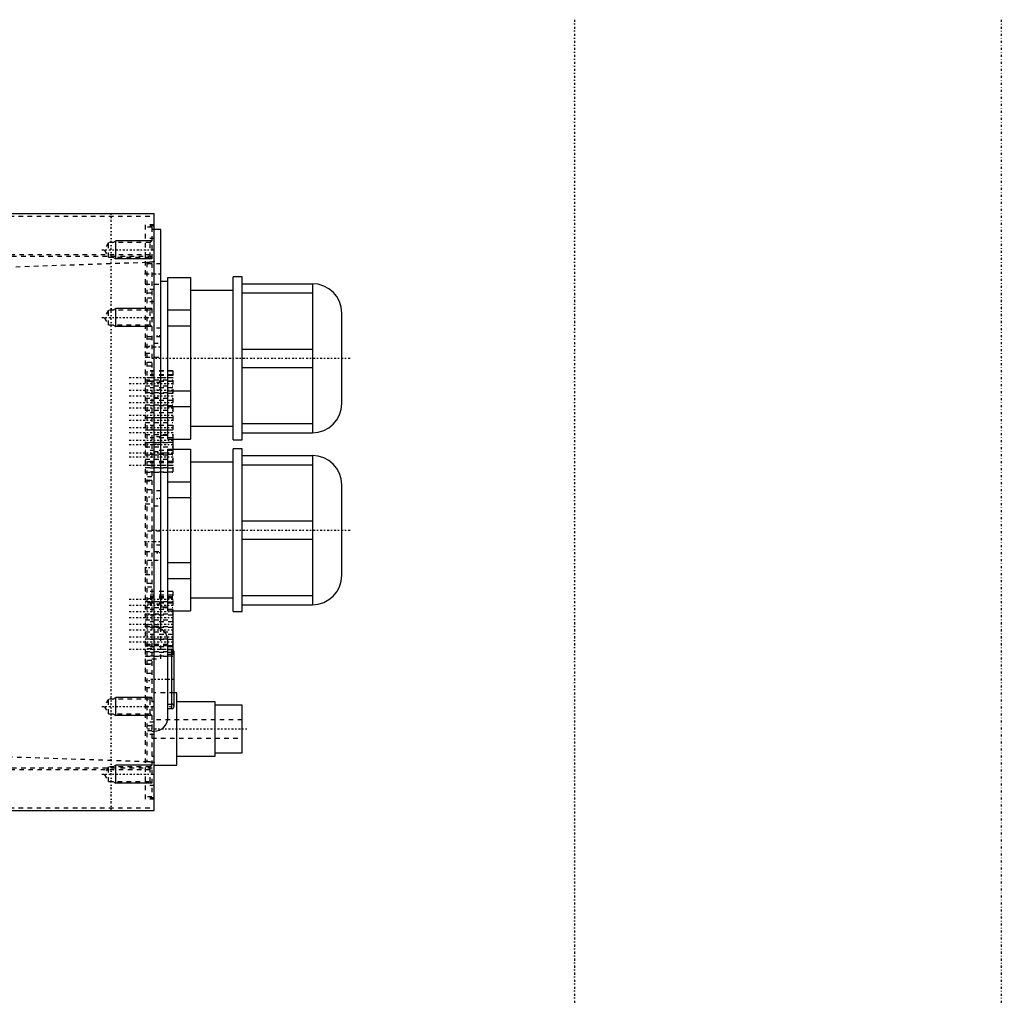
# Model space of a CAD drawing. Extents: x -545 to 345, y -109 to 109.
# Tile 15 of 15: x 128 to 345, y -109 to 109. Entities that reach past the tile are written whole.
import ezdxf

# ---------------------------------------------------------------- set-up
doc = ezdxf.new("R2010")
doc.units = 0
doc.linetypes.add('CENTER', pattern=[1.5, 0.45, -0.5, 0.05, -0.5])
doc.linetypes.add('DASHED', pattern=[2, 1, -1])
for name, color, linetype in [('AM_0', 7, 'CONTINUOUS'), ('AM_10', 7, 'CONTINUOUS'), ('AM_3', 7, 'DASHED'), ('AM_7', 7, 'CENTER')]:
    doc.layers.add(name, color=color, linetype=linetype)

msp = doc.modelspace()

# ---------------------------------------------------------------- linework, layer by layer
at = {"layer": 'AM_0', "color": 7, "linetype": 'CONTINUOUS'}
for p, q in [((90, 66), (158, 66)), ((158, -66), (158, 66)), ((159.5, 62.5), (158, 62.5)), ((159.5, -25.9), (159.5, 62.5)), ((161, 51), (159.5, 51)), ((161, 16.11), (161, 51.89)), ((161, 51.89), (166, 51.89)), ((166, 51.89), (166, 16.11)), ((177.5, 52), (175.5, 52)), ((175.5, 16), (175.5, 52)), ((177.5, 16), (177.5, 52)), ((177.5, 50.5), (193, 50.5)), ((193, 50.5), (193, 17.5)), ((175.5, 49), (166, 49)), ((177.5, 48.46), (193, 48.46)), ((161, 44.69), (166, 44.69)), ((199.5, 24), (199.5, 44)), ((161, 41.2), (166, 41.2)), ((177.5, 36.04), (193, 36.04)), ((177.5, 31.96), (193, 31.96)), ((161, 26.8), (166, 26.8)), ((161, 23.31), (166, 23.31)), ((166, 19), (175.5, 19)), ((177.5, 19.54), (193, 19.54)), ((177.5, 17.5), (193, 17.5)), ((159.5, 17), (161, 17)), ((161, 16.11), (166, 16.11)), ((162.1, 16.11), (162.1, 13.89)), ((175.5, 16), (177.5, 16)), ((161, -21.89), (161, 13.89)), ((161, 13.89), (166, 13.89)), ((166, 13.89), (166, -21.89)), ((177.5, 14), (175.5, 14)), ((175.5, -22), (175.5, 14)), ((177.5, -22), (177.5, 14)), ((161, 13), (159.5, 13)), ((175.5, 11), (166, 11)), ((177.5, 12.5), (193, 12.5)), ((193, 12.5), (193, -20.5)), ((177.5, 10.46), (193, 10.46)), ((161, 6.69), (166, 6.69)), ((199.5, -14), (199.5, 6)), ((161, 3.2), (166, 3.2)), ((177.5, -1.96), (193, -1.96)), ((177.5, -6.04), (193, -6.04)), ((161, -11.2), (166, -11.2)), ((161, -14.69), (166, -14.69)), ((166, -19), (175.5, -19)), ((177.5, -18.46), (193, -18.46)), ((159.5, -21), (161, -21)), ((177.5, -20.5), (193, -20.5)), ((161, -21.89), (166, -21.89)), ((162.1, -21.89), (162.1, -30.54)), ((175.5, -22), (177.5, -22)), ((161, -45.5), (161, -28.5)), ((162.1, -29.58), (161, -29.58)), ((161.9, -30.5), (161, -30.5)), ((161.9, -43.5), (161.9, -30.5)), ((162.4, -43), (162.4, -31)), ((163, -40), (162.4, -40)), ((163, -56), (163, -40)), ((161, -43.5), (161.9, -43.5)), ((171.5, -42), (163, -42)), ((171.5, -54), (171.5, -42)), ((177.5, -42.75), (171.5, -42.75)), ((177.5, -53.25), (177.5, -42.75)), ((163, -54), (171.5, -54)), ((171.5, -53.25), (177.5, -53.25)), ((158, -56), (163, -56)), ((90, -66), (158, -66))]:
    msp.add_line(p, q, dxfattribs=at)
for centre, radius, start, end in [((193, 44), 6.5, 0, 90), ((193, 24), 6.5, 270, 0), ((193, 6), 6.5, 0, 90), ((193, -14), 6.5, 270, 0), ((158, -28.5), 3, 0, 90), ((161.9, -31), 0.5, 0, 90), ((161.9, -43), 0.5, 270, 0), ((158, -45.5), 3, 270, 0)]:
    msp.add_arc(centre, radius, start, end, dxfattribs=at)
at = {"layer": 'AM_10', "color": 7, "linetype": 'CONTINUOUS'}
for p, q in [((148.84, 59.62), (149.5, 60)), ((149.5, 56), (149.5, 60)), ((157.5, 60), (149.5, 60)), ((148.84, 56.38), (149.5, 56)), ((157.5, 56), (149.5, 56)), ((148.84, 44.62), (149.5, 45)), ((149.5, 41), (149.5, 45)), ((157.5, 45), (149.5, 45)), ((148.84, 41.38), (149.5, 41)), ((157.5, 41), (149.5, 41)), ((148.84, -41.38), (149.5, -41)), ((149.5, -45), (149.5, -41)), ((157.5, -41), (149.5, -41)), ((148.84, -44.62), (149.5, -45)), ((157.5, -45), (149.5, -45)), ((148.84, -56.38), (149.5, -56)), ((149.5, -60), (149.5, -56)), ((157.5, -56), (149.5, -56)), ((148.84, -59.62), (149.5, -60)), ((157.5, -60), (149.5, -60))]:
    msp.add_line(p, q, dxfattribs=at)
at = {"layer": 'AM_3', "color": 6, "linetype": 'DASHED'}
for p, q in [((46, 65.46), (158, 65.46)), ((158, 63.5), (156, 63.5)), ((156, 63.5), (156, -63.5)), ((158, 63.22), (156, 63.22)), ((157.5, 63), (156, 63)), ((157.5, 63), (157.5, -63)), ((158, 62.5), (157.5, 62.5)), ((147.9, 59.62), (146.96, 58)), ((157.12, 59.62), (147.9, 59.62)), ((147.9, 56.38), (147.9, 59.62)), ((158, 60.5), (156, 60.5)), ((157.5, 60), (156, 60)), ((157.5, 60), (157.12, 59.62)), ((157.12, 56.38), (157.12, 59.62)), ((56.17, 56.96), (158, 56.96)), ((146.96, 58), (147.9, 56.38)), ((56.57, 56.57), (158, 56.57)), ((156.36, 55.18), (97.69, 53.17)), ((147.9, 56.38), (157.12, 56.38)), ((159.5, 54.92), (156, 54.92)), ((156.36, 55.18), (156.36, -55.18)), ((157.12, 56.38), (157.5, 56)), ((156, 50.42), (159.5, 50.42)), ((158, 49.2), (156, 49.2)), ((157.5, 48.42), (156, 48.42)), ((157.5, 47.28), (156, 47.28)), ((158, 46.48), (156, 46.48)), ((147.9, 44.62), (146.96, 43)), ((157.12, 44.62), (147.9, 44.62)), ((147.9, 41.38), (147.9, 44.62)), ((157.5, 45), (157.12, 44.62)), ((157.12, 41.38), (157.12, 44.62)), ((146.96, 43), (147.9, 41.38)), ((147.9, 41.38), (157.12, 41.38)), ((157.12, 41.38), (157.5, 41)), ((159.5, 40.65), (157.91, 40.65)), ((157.91, 40.65), (157.91, 37.35)), ((159.5, 38.75), (156, 38.75)), ((157.5, 38.2), (156, 38.2)), ((157.91, 37.35), (159.5, 37.35)), ((156, 35.1), (157.5, 35.1)), ((156, 34.25), (159.5, 34.25)), ((157.5, 33.1), (156, 33.1)), ((157.5, 33.05), (156, 33.05)), ((157.5, 32.24), (156, 32.24)), ((162.1, 31.19), (156, 31.19)), ((162.1, 31.16), (156, 31.16)), ((162.1, 31.19), (162.1, 16.11)), ((162.1, 30.31), (156, 30.31)), ((162.1, 30.23), (156, 30.23)), ((157.5, 29.7), (156, 29.7)), ((162.1, 29.69), (156, 29.69)), ((156, 29.23), (162.1, 29.23)), ((162.1, 28.91), (156, 28.91)), ((157.5, 28.89), (156, 28.89)), ((162.1, 28.84), (156, 28.84)), ((159.5, 28.65), (157.91, 28.65)), ((157.91, 28.65), (157.91, 25.35)), ((156, 27.91), (162.1, 27.91)), ((162.1, 27.46), (156, 27.46)), ((156, 26.46), (162.1, 26.46)), ((162.1, 26.21), (156, 26.21)), ((156, 25.21), (162.1, 25.21)), ((162.1, 24.7), (156, 24.7)), ((157.91, 25.35), (159.5, 25.35)), ((156, 23.7), (162.1, 23.7)), ((162.1, 23.51), (156, 23.51)), ((156, 22.51), (162.1, 22.51)), ((162.1, 21.93), (156, 21.93)), ((156, 20.93), (162.1, 20.93)), ((162.1, 20.81), (156, 20.81)), ((156, 19.81), (162.1, 19.81)), ((162.1, 19.16), (156, 19.16)), ((156, 18.16), (162.1, 18.16)), ((162.1, 18.11), (156, 18.11)), ((156, 17.11), (162.1, 17.11)), ((162.1, 16.39), (156, 16.39)), ((162.1, 15.41), (156, 15.41)), ((156, 15.38), (162.1, 15.38)), ((159.5, 16.65), (157.91, 16.65)), ((157.91, 16.65), (157.91, 13.35)), ((156, 14.41), (162.1, 14.41)), ((162.1, 13.62), (156, 13.62)), ((157.91, 13.35), (159.5, 13.35)), ((162.1, 13.89), (162.1, 8.81)), ((162.1, 12.71), (156, 12.71)), ((156, 12.62), (162.1, 12.62)), ((156, 11.71), (162.1, 11.71)), ((162.1, 11.16), (156, 11.16)), ((157.5, 11.11), (156, 11.11)), ((162.1, 10.85), (156, 10.85)), ((162.1, 10.31), (156, 10.31)), ((157.5, 10.3), (156, 10.3)), ((156, 9.85), (162.1, 9.85)), ((162.1, 9.69), (156, 9.69)), ((162.1, 8.84), (156, 8.84)), ((156, 8.81), (162.1, 8.81)), ((157.5, 7.76), (156, 7.76)), ((157.5, 6.95), (156, 6.95)), ((156, 6.9), (157.5, 6.9)), ((157.5, 4.9), (156, 4.9)), ((159.5, 4.65), (157.91, 4.65)), ((157.91, 4.65), (157.91, 1.35)), ((156, 1.8), (157.5, 1.8)), ((157.91, 1.35), (159.5, 1.35)), ((159.5, -4.25), (156, -4.25)), ((159.5, -7.35), (157.91, -7.35)), ((157.91, -7.35), (157.91, -10.65)), ((156, -8.75), (159.5, -8.75)), ((157.5, -10.7), (156, -10.7)), ((157.91, -10.65), (159.5, -10.65)), ((156, -13.8), (157.5, -13.8)), ((157.5, -15.8), (156, -15.8)), ((157.5, -15.85), (156, -15.85)), ((157.5, -16.66), (156, -16.66)), ((162.1, -17.58), (156, -17.58)), ((162.1, -17.6), (156, -17.6)), ((162.1, -18.43), (156, -18.43)), ((162.1, -18.77), (156, -18.77)), ((162.1, -19.08), (156, -19.08)), ((157.5, -19.2), (156, -19.2)), ((162.1, -17.58), (162.1, -21.89)), ((156, -19.77), (162.1, -19.77)), ((162.1, -19.91), (156, -19.91)), ((157.5, -20.01), (156, -20.01)), ((162.1, -20.14), (156, -20.14)), ((159.5, -20.42), (156, -20.42)), ((156, -21.14), (162.1, -21.14)), ((162.1, -21.54), (156, -21.54)), ((156, -22.54), (162.1, -22.54)), ((162.1, -22.84), (156, -22.84)), ((156, -23.84), (162.1, -23.84)), ((162.1, -24.31), (156, -24.31)), ((156, -24.92), (159.5, -24.92)), ((156, -25.31), (162.1, -25.31)), ((162.1, -25.54), (156, -25.54)), ((158, -25.5), (157.5, -25.5)), ((159.5, -32.5), (159.5, -25.9)), ((156, -26.54), (162.1, -26.54)), ((162.1, -27.08), (156, -27.08)), ((156, -28.08), (162.1, -28.08)), ((162.1, -28.24), (156, -28.24)), ((156, -29.24), (162.1, -29.24)), ((157.5, -29.48), (156, -29.48)), ((161, -29.58), (156, -29.58)), ((162.1, -29.85), (156, -29.85)), ((157.5, -30.29), (156, -30.29)), ((162.1, -30.41), (156, -30.41)), ((156, -30.85), (162.1, -30.85)), ((162.1, -31.06), (156, -31.06)), ((162.1, -31.89), (156, -31.89)), ((156, -31.91), (162.1, -31.91)), ((157.5, -32.5), (159.5, -32.5)), ((161.9, -31.5), (161, -31.5)), ((162.1, -30.54), (162.1, -31.91)), ((157.5, -32.83), (156, -32.83)), ((157.5, -33.64), (156, -33.64)), ((156, -33.69), (157.5, -33.69)), ((157.5, -35.7), (156, -35.7)), ((156, -38.8), (157.5, -38.8)), ((147.9, -41.38), (146.96, -43)), ((157.12, -41.38), (147.9, -41.38)), ((147.9, -44.62), (147.9, -41.38)), ((157.5, -41), (157.12, -41.38)), ((157.12, -44.62), (157.12, -41.38)), ((162.4, -40), (158, -40)), ((146.96, -43), (147.9, -44.62)), ((158, -42), (157.5, -42)), ((161, -42.5), (161.9, -42.5)), ((147.9, -44.62), (157.12, -44.62)), ((157.12, -44.62), (157.5, -45)), ((158, -46.48), (156, -46.48)), ((157.5, -47.28), (156, -47.28)), ((177.5, -46), (157.5, -46)), ((157.5, -48.42), (156, -48.42)), ((158, -49.2), (156, -49.2)), ((157.5, -48.5), (158, -48.5)), ((157.5, -50), (177.5, -50)), ((97.69, -53.17), (156.36, -55.18)), ((157.5, -54), (158, -54)), ((56.57, -56.57), (158, -56.57)), ((147.9, -56.38), (146.96, -58)), ((157.12, -56.38), (147.9, -56.38)), ((147.9, -59.62), (147.9, -56.38)), ((157.5, -56), (157.12, -56.38)), ((157.12, -59.62), (157.12, -56.38)), ((56.17, -56.96), (158, -56.96)), ((146.96, -58), (147.9, -59.62)), ((147.9, -59.62), (157.12, -59.62)), ((157.5, -60), (156, -60)), ((158, -60.5), (156, -60.5)), ((157.12, -59.62), (157.5, -60)), ((157.5, -63), (156, -63)), ((158, -63.22), (156, -63.22)), ((158, -63.5), (156, -63.5)), ((46, -65.46), (158, -65.46))]:
    msp.add_line(p, q, dxfattribs=at)
for points in [[(158, 55.48, 0), (157.99, 55.47, 0), (157.96, 55.44, 0), (157.92, 55.42, 0), (157.89, 55.41, 0), (157.87, 55.4, 0), (157.81, 55.37, 0), (157.74, 55.35, 0), (157.67, 55.33, 0), (157.59, 55.31, 0), (157.5, 55.29, 0), (157.45, 55.28, 0), (157.4, 55.28, 0), (157.29, 55.26, 0), (157.18, 55.24, 0), (157.07, 55.23, 0), (157, 55.22, 0), (156.98, 55.22, 0), (156.96, 55.22, 0), (156.95, 55.22, 0), (156.94, 55.22, 0), (156.92, 55.22, 0), (156.9, 55.21, 0), (156.88, 55.21, 0), (156.86, 55.21, 0), (156.83, 55.21, 0), (156.82, 55.21, 0), (156.81, 55.21, 0), (156.79, 55.21, 0), (156.77, 55.2, 0), (156.76, 55.2, 0), (156.75, 55.2, 0), (156.73, 55.2, 0), (156.71, 55.2, 0), (156.69, 55.2, 0), (156.68, 55.2, 0), (156.66, 55.2, 0), (156.64, 55.2, 0), (156.62, 55.19, 0), (156.6, 55.19, 0), (156.57, 55.19, 0), (156.56, 55.19, 0), (156.55, 55.19, 0), (156.53, 55.19, 0), (156.51, 55.19, 0), (156.48, 55.19, 0), (156.46, 55.19, 0), (156.44, 55.19, 0), (156.43, 55.19, 0), (156.42, 55.19, 0), (156.39, 55.18, 0), (156.37, 55.18, 0), (156.36, 55.18, 0)], [(156.36, -55.18, 0), (156.37, -55.18, 0), (156.39, -55.18, 0), (156.42, -55.19, 0), (156.43, -55.19, 0), (156.44, -55.19, 0), (156.46, -55.19, 0), (156.48, -55.19, 0), (156.51, -55.19, 0), (156.53, -55.19, 0), (156.55, -55.19, 0), (156.56, -55.19, 0), (156.57, -55.19, 0), (156.6, -55.19, 0), (156.62, -55.19, 0), (156.64, -55.2, 0), (156.66, -55.2, 0), (156.68, -55.2, 0), (156.69, -55.2, 0), (156.71, -55.2, 0), (156.73, -55.2, 0), (156.75, -55.2, 0), (156.76, -55.2, 0), (156.77, -55.2, 0), (156.79, -55.21, 0), (156.81, -55.21, 0), (156.82, -55.21, 0), (156.83, -55.21, 0), (156.86, -55.21, 0), (156.88, -55.21, 0), (156.9, -55.21, 0), (156.92, -55.22, 0), (156.94, -55.22, 0), (156.95, -55.22, 0), (156.96, -55.22, 0), (156.98, -55.22, 0), (157, -55.22, 0), (157.07, -55.23, 0), (157.18, -55.24, 0), (157.29, -55.26, 0), (157.4, -55.28, 0), (157.45, -55.28, 0), (157.5, -55.29, 0), (157.59, -55.31, 0), (157.67, -55.33, 0), (157.74, -55.35, 0), (157.81, -55.37, 0), (157.87, -55.4, 0), (157.89, -55.41, 0), (157.92, -55.42, 0), (157.96, -55.44, 0), (157.99, -55.47, 0), (158, -55.48, 0)]]:
    msp.add_polyline3d(points, dxfattribs=at)
for centre, start, end in [((161.9, -31), 270, 0), ((161.9, -43), 0, 90)]:
    msp.add_arc(centre, 0.5, start, end, dxfattribs=at)
at = {"layer": 'AM_7', "color": 4, "linetype": 'CENTER'}
for p, q in [((251, 108.9), (251, -108.9)), ((345.44, 108.9), (345.44, -108.9)), ((148.5, -66), (148.5, 66)), ((146.44, 58), (158.03, 58)), ((155.82, 52.67), (159.68, 52.67)), ((146.44, 43), (158.03, 43)), ((159.58, 39), (157.83, 39)), ((155.82, 36.5), (159.68, 36.5)), ((155.93, 36.65), (157.57, 36.65)), ((157.5, 34), (201.5, 34)), ((152.44, 29.74), (162.56, 29.74)), ((152.44, 28.41), (162.56, 28.41)), ((152.44, 26.97), (162.56, 26.97)), ((159.58, 27), (157.83, 27)), ((152.44, 25.71), (162.56, 25.71)), ((152.44, 24.2), (162.56, 24.2)), ((152.44, 23.01), (162.56, 23.01)), ((152.44, 21.43), (162.56, 21.43)), ((152.44, 20.31), (162.56, 20.31)), ((152.44, 18.66), (162.56, 18.66)), ((152.44, 17.61), (162.56, 17.61)), ((152.44, 15.89), (162.56, 15.89)), ((152.44, 14.91), (162.56, 14.91)), ((152.44, 13.12), (162.56, 13.12)), ((157.4, 15), (159.6, 15)), ((152.44, 12.21), (162.56, 12.21)), ((152.44, 10.35), (162.56, 10.35)), ((155.93, 3.35), (157.57, 3.35)), ((159.58, 3), (157.83, 3)), ((157.5, -4), (201.5, -4)), ((155.82, -6.5), (159.68, -6.5)), ((159.58, -9), (157.83, -9)), ((155.93, -12.25), (157.57, -12.25)), ((152.44, -19.27), (162.56, -19.27)), ((152.44, -20.64), (162.56, -20.64)), ((152.44, -22.04), (162.56, -22.04)), ((152.44, -23.34), (162.56, -23.34)), ((155.82, -22.67), (159.68, -22.67)), ((152.44, -24.81), (162.56, -24.81)), ((152.44, -26.04), (162.56, -26.04)), ((152.44, -27.58), (162.56, -27.58)), ((152.44, -28.74), (162.56, -28.74)), ((152.44, -30.35), (162.56, -30.35)), ((161.9, -31.52), (161.9, -30.48)), ((161.38, -31), (162.43, -31)), ((157.25, -37), (162.65, -37)), ((155.93, -37.25), (157.57, -37.25)), ((146.44, -43), (158.03, -43)), ((161.38, -43), (162.43, -43)), ((161.9, -43.52), (161.9, -42.48)), ((156.5, -48), (178.5, -48)), ((146.44, -58), (158.03, -58))]:
    msp.add_line(p, q, dxfattribs=at)

doc.saveas('drawing.dxf')
